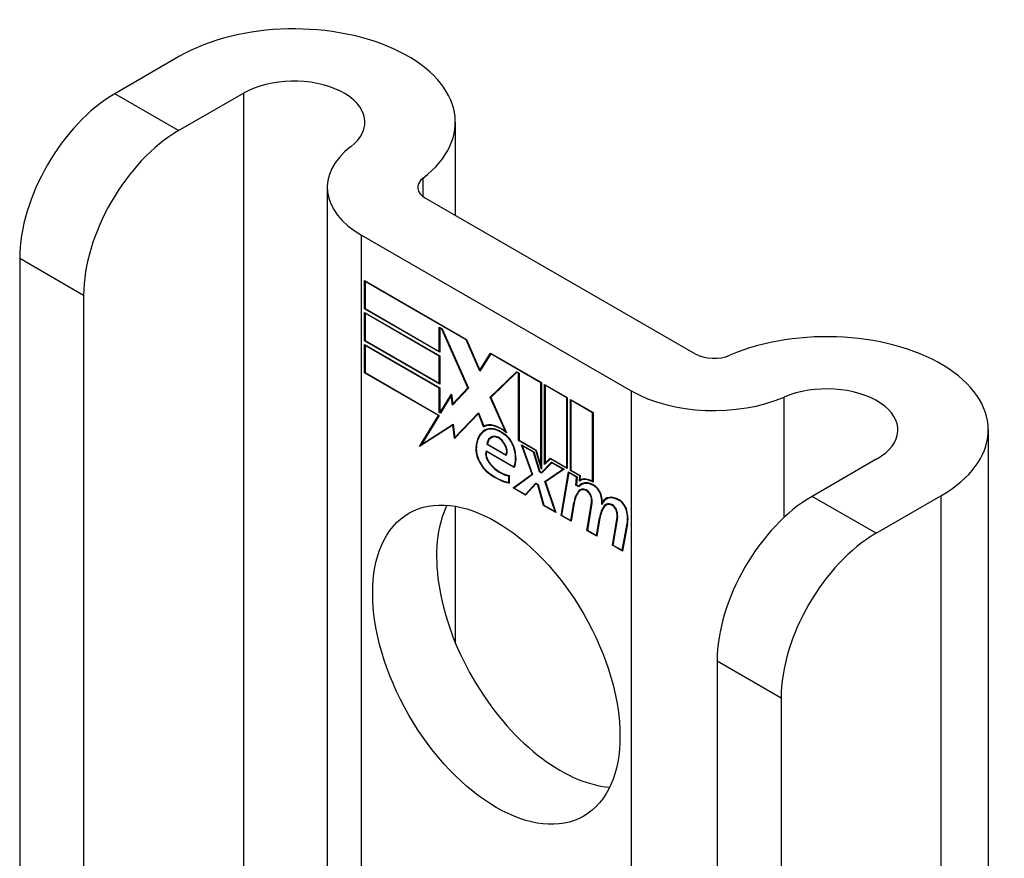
# Model space of a CAD drawing. Header units: inches. Extents: x 18 to 388, y 34 to 188.
# Tile 121 of 136: x 336.998 to 338.141, y 186.107 to 187.081. Entities that reach past the tile are written whole.
import ezdxf

# ---------------------------------------------------------------- set-up
doc = ezdxf.new("R2010")
doc.units = ezdxf.units.IN
doc.header["$MEASUREMENT"] = 0
doc.layers.add('Visible Edges(ANSI)', color=7, linetype='Continuous', lineweight=25)
doc.layers.add('Visible Tangent Edges(ANSI)', color=7, linetype='Continuous', lineweight=25)

msp = doc.modelspace()

# ---------------------------------------------------------------- linework, layer by layer
at = {"layer": 'Visible Edges(ANSI)'}
for p, q in [((337.1833, 187.0381), (337.108, 186.9946)), ((337.1822, 186.9518), (337.2575, 186.9952)), ((337.5034, 186.9616), (337.5034, 186.8533)), ((337.3547, 186.8859), (337.3547, 185.8875)), ((337.4688, 186.8733), (337.7817, 186.6926)), ((337.3946, 186.8304), (337.7074, 186.6498)), ((336.9977, 186.8036), (336.9977, 186.0377)), ((337.3981, 186.745), (337.3981, 186.7777)), ((337.3981, 186.7777), (337.5164, 186.7094)), ((337.3986, 186.7768), (337.3992, 186.7771)), ((337.3986, 186.7768), (337.3986, 186.7453)), ((337.5161, 186.709), (337.3986, 186.7768)), ((337.0719, 186.7607), (337.0719, 185.9948)), ((337.3981, 186.745), (337.3986, 186.7453)), ((337.4853, 186.6946), (337.3981, 186.745)), ((337.3981, 186.7079), (337.3981, 186.7407)), ((337.3981, 186.7407), (337.4853, 186.6903)), ((337.3986, 186.7453), (337.4848, 186.6955)), ((337.3986, 186.7398), (337.3992, 186.7401)), ((337.3986, 186.7398), (337.3986, 186.7082)), ((337.4848, 186.69), (337.3986, 186.7398)), ((337.4848, 186.6955), (337.4848, 186.7237)), ((337.4848, 186.7237), (337.488, 186.7218)), ((337.4853, 186.7228), (337.4859, 186.7231)), ((337.4877, 186.7214), (337.4853, 186.7228)), ((337.4853, 186.7228), (337.4853, 186.6946)), ((337.4877, 186.7214), (337.4881, 186.7216)), ((337.518, 186.6531), (337.4877, 186.7214)), ((337.488, 186.7218), (337.5186, 186.6527)), ((337.3981, 186.7079), (337.3986, 186.7082)), ((337.4853, 186.6575), (337.3981, 186.7079)), ((337.3981, 186.6706), (337.3981, 186.7033)), ((337.3981, 186.7033), (337.4853, 186.653)), ((337.3986, 186.7082), (337.4848, 186.6585)), ((337.5161, 186.709), (337.5165, 186.7092)), ((337.532, 186.6726), (337.5161, 186.709)), ((337.5164, 186.7094), (337.5319, 186.6738)), ((337.3986, 186.7024), (337.3992, 186.7027)), ((337.4848, 186.6526), (337.3986, 186.7024)), ((337.3986, 186.7024), (337.3986, 186.6709)), ((337.4848, 186.6955), (337.4853, 186.6958)), ((337.5319, 186.6738), (337.5442, 186.6934)), ((337.5445, 186.6926), (337.532, 186.6726)), ((337.5442, 186.6934), (337.6033, 186.6592)), ((337.5445, 186.6926), (337.5451, 186.6929)), ((337.6028, 186.6589), (337.5445, 186.6926)), ((337.5449, 186.693), (337.5447, 186.6926)), ((337.4848, 186.69), (337.4853, 186.6903)), ((337.4848, 186.6585), (337.4848, 186.69)), ((337.4853, 186.6903), (337.4853, 186.6575)), ((337.3981, 186.6706), (337.3986, 186.6709)), ((337.4838, 186.6211), (337.3981, 186.6706)), ((337.3986, 186.6709), (337.4847, 186.6212)), ((337.5319, 186.6738), (337.5332, 186.6745)), ((337.533, 186.6742), (337.533, 186.6744)), ((337.5438, 186.6423), (337.5744, 186.6719)), ((337.5747, 186.6712), (337.5445, 186.6419)), ((337.5452, 186.6431), (337.5748, 186.6717)), ((337.5744, 186.6719), (337.5774, 186.6703)), ((337.5747, 186.6712), (337.5752, 186.6715)), ((337.5768, 186.6699), (337.5747, 186.6712)), ((337.5768, 186.6699), (337.5774, 186.6703)), ((337.5768, 186.592), (337.5768, 186.6699)), ((337.5774, 186.6703), (337.5774, 186.5923)), ((337.4848, 186.6585), (337.4853, 186.6588)), ((337.6028, 186.6589), (337.6033, 186.6592)), ((337.6028, 186.562), (337.6028, 186.6589)), ((337.6033, 186.6592), (337.6033, 186.5587)), ((337.4848, 186.6526), (337.4853, 186.653)), ((337.4848, 186.6245), (337.4848, 186.6526)), ((337.4853, 186.653), (337.4853, 186.6248)), ((337.5186, 186.6527), (337.5003, 186.6331)), ((337.5006, 186.6345), (337.518, 186.6531)), ((337.5185, 186.653), (337.502, 186.6353)), ((337.518, 186.6531), (337.5183, 186.6533)), ((337.6071, 186.564), (337.6071, 186.6571)), ((337.6071, 186.6571), (337.6333, 186.6419)), ((337.6076, 186.6562), (337.6081, 186.6565)), ((337.6076, 186.6562), (337.6076, 186.5656)), ((337.6328, 186.6416), (337.6076, 186.6562)), ((337.4859, 186.6245), (337.4989, 186.6458)), ((337.4986, 186.6441), (337.4862, 186.6237)), ((337.4986, 186.6441), (337.4991, 186.6443)), ((337.5003, 186.6331), (337.4986, 186.6441)), ((337.4991, 186.6446), (337.4988, 186.6441)), ((337.4989, 186.6458), (337.5006, 186.6345)), ((337.5006, 186.6345), (337.502, 186.6353)), ((337.5016, 186.6345), (337.5016, 186.635)), ((337.5438, 186.6423), (337.5452, 186.6431)), ((337.5616, 186.6025), (337.5438, 186.6423)), ((337.5445, 186.6419), (337.5628, 186.6009)), ((337.5454, 186.6428), (337.5452, 186.6431)), ((337.6328, 186.6416), (337.6333, 186.6419)), ((337.6328, 186.5603), (337.6328, 186.6416)), ((337.6333, 186.6419), (337.6333, 186.5594)), ((337.637, 186.5573), (337.637, 186.6398)), ((337.637, 186.6398), (337.6633, 186.6246)), ((337.6375, 186.6389), (337.6381, 186.6392)), ((337.6375, 186.6389), (337.6375, 186.5576)), ((337.6627, 186.6243), (337.6375, 186.6389)), ((337.4848, 186.6245), (337.4853, 186.6248)), ((337.4862, 186.6237), (337.4848, 186.6245)), ((337.4853, 186.6248), (337.4859, 186.6245)), ((337.4859, 186.6245), (337.4871, 186.6252)), ((337.487, 186.6249), (337.4868, 186.625)), ((337.5302, 186.6233), (337.5024, 186.5943)), ((337.5027, 186.5957), (337.5302, 186.6243)), ((337.5041, 186.5966), (337.5304, 186.6239)), ((337.5302, 186.6243), (337.5364, 186.6088)), ((337.5302, 186.6233), (337.5305, 186.6235)), ((337.5363, 186.6079), (337.5302, 186.6233)), ((337.6627, 186.6243), (337.6633, 186.6246)), ((337.6627, 186.5444), (337.6627, 186.6243)), ((337.6633, 186.6246), (337.6633, 186.5435)), ((337.4619, 186.5851), (337.4838, 186.6211)), ((337.4847, 186.6212), (337.4641, 186.5874)), ((337.4838, 186.6211), (337.4844, 186.6214)), ((337.5006, 186.6098), (337.4619, 186.5851)), ((337.4641, 186.5874), (337.501, 186.611)), ((337.4655, 186.5882), (337.501, 186.6109)), ((337.5006, 186.6098), (337.5011, 186.6101)), ((337.5024, 186.5943), (337.5006, 186.6098)), ((337.501, 186.611), (337.5027, 186.5957)), ((337.5363, 186.6079), (337.5377, 186.6087)), ((337.5375, 186.6093), (337.5377, 186.6087)), ((337.5379, 186.6035), (337.5393, 186.6043)), ((337.5616, 186.6025), (337.562, 186.6027)), ((338.1221, 186.6043), (338.1221, 185.4444)), ((337.5027, 186.5957), (337.5041, 186.5966)), ((337.5037, 186.5963), (337.5037, 186.5957)), ((337.545, 186.5952), (337.5464, 186.596)), ((337.5606, 186.5988), (337.5611, 186.5991)), ((337.5768, 186.592), (337.5774, 186.5923)), ((337.5967, 186.5805), (337.5768, 186.592)), ((337.5774, 186.5923), (337.5971, 186.5809)), ((337.4643, 186.5875), (337.4634, 186.586)), ((337.4641, 186.5874), (337.4655, 186.5882)), ((337.5391, 186.58), (337.5714, 186.5613)), ((337.5394, 186.5792), (337.54, 186.5795)), ((337.5718, 186.5605), (337.5394, 186.5792)), ((337.5402, 186.5873), (337.5408, 186.5877)), ((337.5623, 186.5745), (337.5402, 186.5873)), ((337.5408, 186.5876), (337.562, 186.5753)), ((337.5925, 186.5528), (337.5803, 186.5871)), ((337.5803, 186.5871), (337.5946, 186.5789)), ((337.5811, 186.586), (337.5817, 186.5863)), ((337.5811, 186.586), (337.5931, 186.5524)), ((337.5942, 186.5784), (337.5811, 186.586)), ((337.5942, 186.5784), (337.5946, 186.5787)), ((337.6011, 186.5557), (337.5942, 186.5784)), ((337.5946, 186.5789), (337.6015, 186.5561)), ((337.5967, 186.5805), (337.5971, 186.5808)), ((337.6033, 186.5587), (337.5967, 186.5805)), ((337.5971, 186.5809), (337.6028, 186.562)), ((337.562, 186.5753), (337.563, 186.5759)), ((337.5629, 186.5758), (337.563, 186.5758)), ((337.6033, 186.555), (337.6151, 186.567)), ((337.6154, 186.5662), (337.6036, 186.5543)), ((337.6155, 186.5668), (337.6048, 186.5559)), ((337.6137, 186.5707), (337.6071, 186.564)), ((337.6076, 186.5656), (337.6134, 186.5715)), ((337.6076, 186.5656), (337.609, 186.5664)), ((337.6085, 186.5661), (337.6085, 186.5654)), ((337.609, 186.5664), (337.6138, 186.5713)), ((337.6134, 186.5715), (337.6328, 186.5603)), ((337.6137, 186.5707), (337.6142, 186.571)), ((337.6333, 186.5594), (337.6137, 186.5707)), ((337.6151, 186.567), (337.6296, 186.5586)), ((337.6154, 186.5662), (337.6159, 186.5665)), ((337.6284, 186.5587), (337.6154, 186.5662)), ((337.9929, 186.5707), (337.9176, 186.5272)), ((337.5714, 186.5613), (337.5724, 186.5618)), ((337.5723, 186.5618), (337.5724, 186.5618)), ((337.6011, 186.5557), (337.6017, 186.556)), ((337.6036, 186.5543), (337.6011, 186.5557)), ((337.6015, 186.5561), (337.6033, 186.555)), ((337.6028, 186.562), (337.6033, 186.5623)), ((337.6033, 186.555), (337.6048, 186.5559)), ((337.6046, 186.5553), (337.6042, 186.5556)), ((337.6075, 186.5445), (337.6284, 186.5587)), ((337.6296, 186.5586), (337.6081, 186.544)), ((337.6089, 186.5453), (337.629, 186.559)), ((337.6261, 186.5049), (337.6347, 186.5557)), ((337.6351, 186.5549), (337.6268, 186.5052)), ((337.6284, 186.5587), (337.6289, 186.559)), ((337.6328, 186.5603), (337.6333, 186.5606)), ((337.6347, 186.5557), (337.6447, 186.5499)), ((337.6351, 186.5549), (337.6356, 186.5552)), ((337.6441, 186.5496), (337.6351, 186.5549)), ((337.637, 186.5573), (337.6375, 186.5576)), ((337.6479, 186.551), (337.637, 186.5573)), ((337.6375, 186.5576), (337.6485, 186.5513)), ((337.5654, 186.551), (337.566, 186.5513)), ((337.5654, 186.5432), (337.5654, 186.551)), ((337.5654, 186.5432), (337.566, 186.5435)), ((337.566, 186.5516), (337.566, 186.5424)), ((337.5707, 186.5369), (337.5925, 186.5528)), ((337.5931, 186.5524), (337.5719, 186.5368)), ((337.5929, 186.5529), (337.5721, 186.5377)), ((337.5925, 186.5528), (337.5929, 186.5531)), ((337.6075, 186.5445), (337.6089, 186.5453)), ((337.6192, 186.5095), (337.6075, 186.5445)), ((337.6081, 186.544), (337.62, 186.5084)), ((337.6091, 186.5447), (337.6089, 186.5453)), ((337.6434, 186.5403), (337.6441, 186.5496)), ((337.6447, 186.5499), (337.644, 186.5406)), ((337.6441, 186.5496), (337.6447, 186.5499)), ((337.6474, 186.545), (337.6479, 186.551)), ((337.6478, 186.5452), (337.6492, 186.5461)), ((337.6479, 186.551), (337.6484, 186.5513)), ((337.6485, 186.5513), (337.6481, 186.5462)), ((337.6489, 186.5466), (337.6488, 186.5458)), ((337.6627, 186.5444), (337.6633, 186.5447)), ((337.5707, 186.5369), (337.5721, 186.5377)), ((337.585, 186.5286), (337.5707, 186.5369)), ((337.5719, 186.5368), (337.5848, 186.5294)), ((337.5721, 186.5377), (337.5727, 186.5374)), ((337.5848, 186.5294), (337.5967, 186.5424)), ((337.597, 186.5417), (337.585, 186.5286)), ((337.5862, 186.5302), (337.5971, 186.5422)), ((337.5967, 186.5424), (337.5995, 186.5408)), ((337.597, 186.5417), (337.5975, 186.542)), ((337.5991, 186.5404), (337.597, 186.5417)), ((337.5991, 186.5404), (337.5995, 186.5407)), ((337.6057, 186.5167), (337.5991, 186.5404)), ((337.5995, 186.5408), (337.6061, 186.5171)), ((337.6434, 186.5403), (337.644, 186.5406)), ((337.6468, 186.5383), (337.6434, 186.5403)), ((337.644, 186.5406), (337.6465, 186.5391)), ((337.6465, 186.5391), (337.6479, 186.5399)), ((337.6478, 186.5394), (337.6474, 186.5396)), ((337.6486, 186.5343), (337.65, 186.5351)), ((337.6498, 186.5409), (337.6512, 186.5417)), ((337.5848, 186.5294), (337.5862, 186.5302)), ((337.5857, 186.5299), (337.586, 186.5297)), ((337.6741, 186.5204), (337.6755, 186.5211)), ((337.6787, 186.524), (337.6801, 186.5249)), ((337.9919, 186.4843), (338.0672, 186.5278)), ((337.5034, 186.5157), (337.5034, 186.3575)), ((337.6057, 186.5167), (337.6063, 186.517)), ((337.62, 186.5084), (337.6057, 186.5167)), ((337.6061, 186.5171), (337.6192, 186.5095)), ((337.6192, 186.5095), (337.6196, 186.5098)), ((337.6374, 186.499), (337.6408, 186.5195)), ((337.6413, 186.5191), (337.6378, 186.4982)), ((337.6561, 186.4876), (337.6615, 186.5197)), ((337.662, 186.5193), (337.6567, 186.4879)), ((337.6763, 186.5164), (337.6778, 186.5172)), ((337.6783, 186.5171), (337.6797, 186.518)), ((337.6261, 186.5049), (337.6268, 186.5053)), ((337.6378, 186.4982), (337.6261, 186.5049)), ((337.6268, 186.5052), (337.6374, 186.499)), ((337.6374, 186.499), (337.638, 186.4994)), ((337.6673, 186.4817), (337.6708, 186.5022)), ((337.6713, 186.5018), (337.6678, 186.4809)), ((337.6708, 186.5022), (337.6714, 186.5026)), ((337.6858, 186.4705), (337.6912, 186.5026)), ((337.6917, 186.5022), (337.6864, 186.4707)), ((337.6561, 186.4876), (337.6568, 186.488)), ((337.6678, 186.4809), (337.6561, 186.4876)), ((337.6567, 186.4879), (337.6673, 186.4817)), ((337.697, 186.4646), (337.7028, 186.4957)), ((337.7034, 186.4953), (337.6975, 186.4637)), ((337.6673, 186.4817), (337.668, 186.4821)), ((337.6858, 186.4705), (337.6865, 186.4708)), ((337.6975, 186.4637), (337.6858, 186.4705)), ((337.6864, 186.4707), (337.697, 186.4646)), ((337.697, 186.4646), (337.6977, 186.465)), ((337.8073, 186.3361), (337.8073, 185.5702)), ((337.8816, 186.2932), (337.8816, 185.5274))]:
    msp.add_line(p, q, dxfattribs=at)
for centre, major_axis, start_param, end_param in [((337.3159, 186.9616), (0.1875, 0), 5.640144, 8.63938), ((337.3159, 186.9616), (0.0825, 0), 5.640144, 8.63938), ((337.108, 186.8672), (-0.078, -0.1351), 3.926991, 5.497787), ((337.1822, 186.8244), (0.078, 0.1351), 0.785398, 2.356194), ((337.4907, 186.8859), (-0.136, 0), 5.640144, 7.068583), ((337.4907, 186.8859), (-0.031, 0), 5.640144, 7.068583), ((337.9346, 186.6043), (0.1875, 0), 5.497787, 8.497023), ((337.8036, 186.7053), (0.031, 0), 3.926991, 5.35543), ((337.9346, 186.6043), (0.0825, 0), 5.497787, 8.497023), ((337.8036, 186.7053), (-0.136, 0), 0.785398, 2.213838), ((337.5563, 186.5718), (-0.021, 0.0364), 5.317289, 6.229324), ((337.5624, 186.561), (-0.0249, 0.0431), 6.268672, 7.008625), ((337.5624, 186.561), (-0.0245, 0.0424), 6.268672, 7.008625), ((337.5638, 186.5619), (-0.0249, 0.0431), 0.028947, 0.295885), ((337.5563, 186.5718), (-0.0206, 0.0357), 5.272274, 6.251395), ((337.5577, 186.5727), (-0.0206, 0.0357), 6.047724, 6.251395), ((337.5563, 186.5718), (-0.0187, 0.0323), 5.330385, 6.268672), ((337.5563, 186.5718), (-0.0183, 0.0317), 5.329545, 6.268672), ((337.5638, 186.5619), (-0.0245, 0.0424), 6.268672, 6.283185), ((337.5577, 186.5727), (-0.0183, 0.0317), 6.051884, 6.268672), ((337.5555, 186.577), (-0.0109, 0.0188), 5.836026, 6.985262), ((337.5555, 186.577), (-0.0105, 0.0182), 5.836026, 6.946368), ((337.5569, 186.5778), (-0.0109, 0.0188), 0.065067, 0.331662), ((337.5569, 186.5778), (-0.0105, 0.0182), 6.079217, 6.283185), ((337.5538, 186.5836), (0.0072, -0.0125), 1.678399, 2.694434), ((337.5538, 186.5836), (-0.0068, 0.0119), 4.819991, 5.836026), ((337.5546, 186.5843), (0.006, -0.0103), 0.287189, 1.678399), ((337.5546, 186.5843), (0.0063, -0.011), 0.251695, 1.678399), ((337.5595, 186.5846), (-0.0091, 0.0158), 4.343155, 5.413588), ((337.5595, 186.5846), (0.0095, -0.0165), 1.201563, 2.270327), ((337.5446, 186.5725), (-0.0123, 0.0214), 0.72544, 2.208898), ((337.5446, 186.5725), (0.012, -0.0207), 3.867033, 5.35049), ((337.5476, 186.5717), (-0.0064, 0.011), 0.453624, 1.914249), ((337.5476, 186.5717), (0.006, -0.0104), 3.639467, 5.055842), ((337.549, 186.5853), (0.0173, -0.0299), 0.38335, 1.201563), ((337.549, 186.5853), (0.0176, -0.0305), 0.369234, 1.201563), ((337.55, 186.6108), (0.0376, -0.0651), 5.35049, 5.792995), ((337.5555, 186.5865), (-0.0196, 0.0339), 1.914249, 2.72139), ((337.5555, 186.5865), (0.0192, -0.0332), 5.055842, 5.891549), ((337.55, 186.6108), (-0.0379, 0.0657), 2.208898, 2.658734), ((337.6644, 186.5156), (-0.015, 0.026), 5.48867, 6.499805), ((337.6644, 186.5156), (-0.0146, 0.0253), 5.48867, 6.513784), ((337.6628, 186.5193), (-0.015, 0.026), 5.47676, 6.310847), ((337.6628, 186.5193), (-0.0154, 0.0266), 5.501665, 6.243634), ((337.6642, 186.5201), (-0.015, 0.026), 6.059998, 6.283185), ((337.6818, 186.4875), (-0.0294, 0.051), 0.219898, 0.610865), ((337.6818, 186.4875), (-0.0291, 0.0503), 0.219898, 0.610865), ((337.6565, 186.5206), (-0.0083, 0.0143), 5.603031, 6.503084), ((337.6832, 186.4883), (-0.0294, 0.051), 0.219898, 0.291612), ((337.6565, 186.5206), (-0.0079, 0.0136), 5.603031, 6.503084), ((337.6658, 186.5164), (-0.015, 0.026), 0.047158, 0.216619), ((337.6579, 186.5215), (-0.0082, 0.0143), 0.085815, 0.219898), ((337.6579, 186.5215), (-0.0079, 0.0136), 6.100483, 6.283185), ((337.6658, 186.5164), (-0.0146, 0.0253), 6.06115, 6.283185), ((337.6559, 186.5277), (0.00412, -0.00714), 1.196548, 2.461438), ((337.6559, 186.5277), (-0.00375, 0.0065), 4.33814, 5.603031), ((337.6645, 186.5296), (0.0063, -0.011), 1.081978, 2.347078), ((337.6645, 186.5296), (-0.006, 0.0103), 4.223571, 5.48867), ((337.6508, 186.5281), (-0.0077, 0.0133), 3.752458, 4.33814), ((337.6508, 186.5281), (0.0081, -0.014), 0.610865, 1.196548), ((337.6487, 186.5332), (-0.0176, 0.0305), 3.88819, 4.223571), ((337.6487, 186.5332), (0.018, -0.0312), 0.848525, 1.081978), ((337.6936, 186.4981), (-0.015, 0.0259), 5.492181, 6.733718), ((337.6936, 186.4981), (-0.0153, 0.0266), 5.492181, 6.613939), ((337.6502, 186.534), (-0.0176, 0.0305), 3.959823, 3.971212), ((337.6951, 186.4989), (-0.0153, 0.0266), 0.046088, 0.313087), ((337.6951, 186.4989), (-0.015, 0.0259), 6.060079, 6.283185), ((337.6937, 186.5124), (0.0066, -0.0114), 1.107844, 2.350588), ((337.6937, 186.5124), (-0.0062, 0.0107), 4.249437, 5.492181), ((337.9176, 186.3998), (-0.078, -0.1351), 3.926991, 5.497787), ((337.6252, 186.3747), (-0.1015, 0.1758), 0.374433, 2.76716), ((337.7119, 186.4708), (-0.0294, 0.051), 0.236534, 0.625184), ((337.7119, 186.4708), (-0.0291, 0.0503), 0.236639, 0.625276), ((337.6862, 186.5035), (-0.0083, 0.0143), 5.604299, 6.503622), ((337.7133, 186.4716), (-0.0294, 0.051), 0.236534, 0.291612), ((337.6862, 186.5035), (-0.0079, 0.0136), 5.604299, 6.503242), ((337.6876, 186.5043), (-0.0082, 0.0143), 0.085815, 0.220437), ((337.6876, 186.5043), (-0.0079, 0.0136), 6.100483, 6.283185), ((337.6856, 186.5106), (0.00412, -0.00714), 1.196401, 2.462706), ((337.6856, 186.5106), (-0.00375, 0.0065), 4.337994, 5.604299), ((337.6805, 186.5109), (-0.0077, 0.0133), 3.752322, 4.337994), ((337.6805, 186.5109), (0.0081, -0.014), 0.610998, 1.196401), ((337.6784, 186.5154), (-0.0176, 0.0305), 3.735005, 4.249437), ((337.6784, 186.5154), (0.018, -0.0312), 0.593412, 1.107844), ((337.9919, 186.3569), (0.078, 0.1351), 0.785398, 2.356194)]:
    msp.add_ellipse(centre, major_axis=major_axis, ratio=0.57735, start_param=start_param, end_param=end_param, dxfattribs=at)
msp.add_ellipse((337.551, 186.3318), major_axis=(-0.1015, 0.1758), ratio=0.57735, dxfattribs=at)
at = {"layer": 'Visible Tangent Edges(ANSI)'}
for p, q in [((337.1822, 186.9518), (337.108, 186.9946)), ((337.2575, 186.9952), (337.2575, 185.9436)), ((337.4659, 186.8752), (337.4659, 186.8966)), ((337.3946, 185.8645), (337.3946, 186.8304)), ((336.9977, 186.8036), (337.0719, 186.7607)), ((337.7074, 186.6498), (337.7074, 185.6839)), ((337.8851, 186.5028), (337.8851, 186.6425)), ((337.5382, 186.6037), (337.5396, 186.6045)), ((337.5506, 186.596), (337.5514, 186.5965)), ((337.5599, 186.5888), (337.5602, 186.589)), ((337.5272, 186.5838), (337.5278, 186.5841)), ((337.5713, 186.5838), (337.5717, 186.584)), ((337.5437, 186.5645), (337.5441, 186.5647)), ((337.5421, 186.5541), (337.5426, 186.5543)), ((337.6466, 186.5336), (337.6481, 186.5344)), ((337.6553, 186.5341), (337.6559, 186.5344)), ((337.6646, 186.5393), (337.6651, 186.5396)), ((337.6607, 186.5273), (337.6611, 186.5276)), ((337.6726, 186.5278), (337.673, 186.5281)), ((337.6938, 186.5225), (337.6943, 186.5228)), ((337.9919, 186.4843), (337.9176, 186.5272)), ((338.0672, 186.5278), (338.0672, 185.4761)), ((337.6408, 186.5195), (337.6415, 186.5199)), ((337.6615, 186.5197), (337.6621, 186.5201)), ((337.685, 186.517), (337.6856, 186.5173)), ((337.6904, 186.5102), (337.6908, 186.5104)), ((337.702, 186.5108), (337.7024, 186.5111)), ((337.6912, 186.5026), (337.6918, 186.5029)), ((337.7028, 186.4957), (337.7035, 186.4961)), ((337.8073, 186.3361), (337.8816, 186.2932))]:
    msp.add_line(p, q, dxfattribs=at)

doc.saveas('drawing.dxf')
